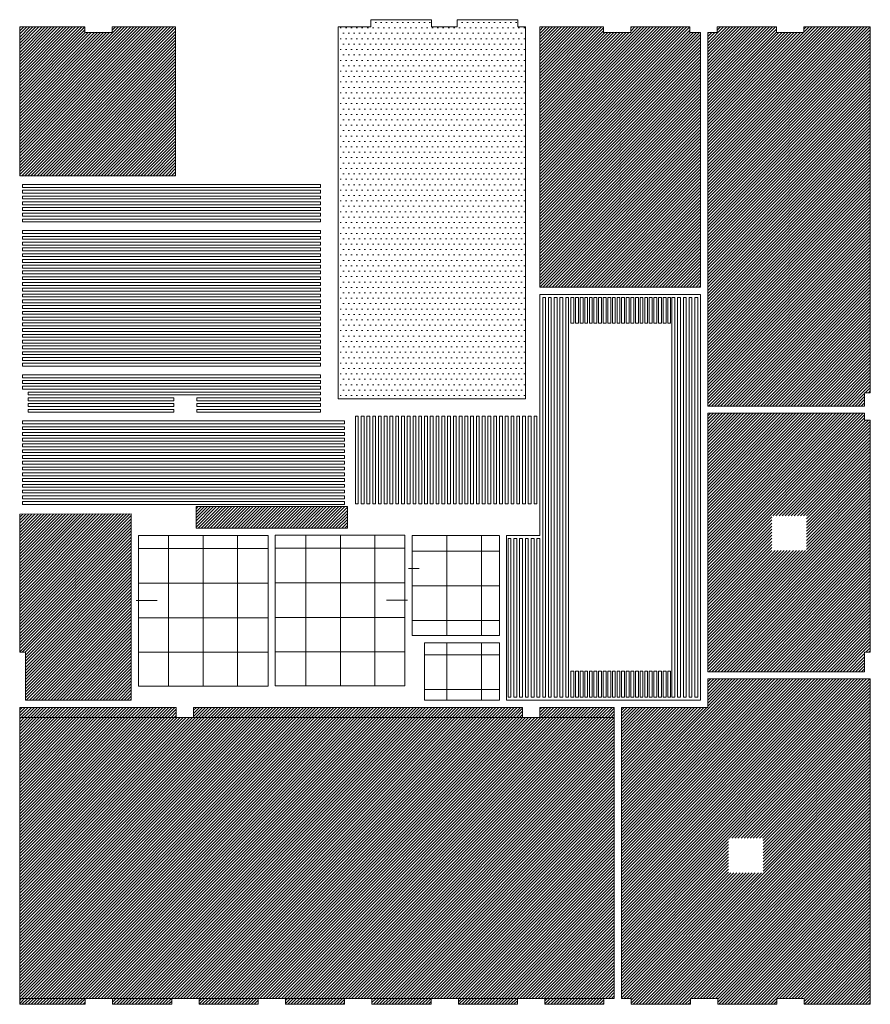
# Model space of a CAD drawing. Header units: millimetres. Extents: x 70863 to 97198, y -18528 to 3008.
# Tile 4 of 148: x 74971 to 76447, y -10678 to -8970. Entities that reach past the tile are written whole.
import ezdxf

# ---------------------------------------------------------------- set-up
doc = ezdxf.new("R2010")
doc.units = ezdxf.units.MM
doc.layers.add('sufity', color=253, linetype='Continuous', lineweight=5)
pattern_1 = [(45, (-271188.321, 27611.0594), (-2.65165043, 2.65165043), [])]

msp = doc.modelspace()

# ---------------------------------------------------------------- hatches: boundary and pattern name
at = {"layer": 'sufity'}
h = msp.add_hatch(dxfattribs=at)
h.set_pattern_fill('DOTS', color=256, scale=150)
h.set_pattern_definition([(0, (419093.857, 250909.181), (4.6875, 9.375), [0, -9.375])])
edge = h.paths.add_edge_path()
edge.add_line((75524.106, -8982.93), (75580.557, -8982.93))
edge.add_line((75580.557, -8982.93), (75580.557, -8970.294))
edge.add_line((75580.557, -8970.294), (75685.628, -8970.294))
edge.add_line((75685.628, -8970.294), (75685.628, -8982.794))
edge.add_line((75685.628, -8982.794), (75730.557, -8982.93))
edge.add_line((75730.557, -8982.93), (75730.557, -8970.294))
edge.add_line((75730.557, -8970.294), (75835.628, -8970.294))
edge.add_line((75835.628, -8970.294), (75835.628, -8982.93))
edge.add_line((75835.628, -8982.93), (75849.106, -8982.93))
edge.add_line((75849.106, -8982.93), (75849.106, -9627.794))
edge.add_line((75849.106, -9627.794), (75524.106, -9627.794))
edge.add_line((75524.106, -9627.794), (75524.106, -8982.794))
h = msp.add_hatch(dxfattribs=at)
h.set_pattern_fill('ANSI31', color=256, scale=30, style=0)
h.set_pattern_definition(pattern_1)
h.paths.add_polyline_path([(75241.606, -9240.294), (75241.606, -8982.794), (75131.822, -8982.794), (75131.822, -8992.792), (75084.322, -8992.792), (75084.322, -8982.794), (74971.275, -8982.794), (74971.275, -9240.794), (75241.606, -9240.794)])
h = msp.add_hatch(dxfattribs=at)
h.set_pattern_fill('ANSI31', color=256, scale=30, style=0)
h.set_pattern_definition(pattern_1)
h.paths.add_polyline_path([(76152.865, -9434.318), (75873.775, -9434.318), (75873.775, -8982.794), (75984.291, -8982.794), (75984.291, -8992.792), (76031.791, -8992.792), (76031.791, -8982.794), (76134.291, -8982.794), (76134.291, -8992.792), (76152.847, -8992.792)])
h = msp.add_hatch(dxfattribs=at)
h.set_pattern_fill('ANSI31', color=256, scale=30, style=0)
h.set_pattern_definition(pattern_1)
h.paths.add_polyline_path([(76165.347, -8992.792), (76181.791, -8992.792), (76181.791, -8984.794), (76181.791, -8982.794), (76284.291, -8982.794), (76284.291, -8992.792), (76331.791, -8992.792), (76331.791, -8982.794), (76447.275, -8982.94), (76447.275, -9617.242), (76437.277, -9617.242), (76437.277, -9640.294), (76165.347, -9640.294)])
h = msp.add_hatch(dxfattribs=at)
h.set_pattern_fill('ANSI31', color=256, scale=30, style=0)
h.set_pattern_definition(pattern_1)
h.paths.add_polyline_path([(76261.311, -10449.819), (76201.311, -10449.819), (76201.311, -10389.819), (76261.311, -10389.819)])
h.paths.add_polyline_path([(76015.546, -10162.799), (76165.362, -10162.794), (76165.423, -10113.436), (76447.275, -10113.436), (76447.275, -10677.643), (76332.498, -10677.643), (76332.498, -10667.645), (76284.998, -10667.645), (76284.998, -10677.643), (76182.498, -10677.643), (76182.498, -10667.645), (76134.998, -10667.645), (76134.998, -10677.643), (76032.498, -10677.643), (76032.498, -10667.645), (76015.351, -10667.638)])
h.paths.add_polyline_path([(76336.377, -9890.651), (76276.377, -9890.651), (76276.377, -9830.651), (76336.377, -9830.651)])
h.paths.add_polyline_path([(76165.347, -9652.794), (76165.347, -9937.691), (76165.511, -10042.431), (76165.439, -10100.936), (76436.991, -10100.936), (76436.991, -10067.386), (76447.275, -10067.386), (76447.275, -9664.742), (76437.277, -9664.742), (76437.277, -9652.794)])
h = msp.add_hatch(dxfattribs=at)
h.set_pattern_fill('ANSI31', color=256, scale=30, style=0)
h.set_pattern_definition(pattern_1)
h.paths.add_polyline_path([(75539.969, -9852.294), (75539.969, -9814.794), (75277.581, -9814.793), (75277.581, -9852.295)])
h = msp.add_hatch(dxfattribs=at)
h.set_pattern_fill('ANSI31', color=256, scale=30, style=0)
h.set_pattern_definition(pattern_1)
h.paths.add_polyline_path([(75164.847, -9827.294), (75164.847, -9977.294), (75164.847, -9977.294), (75164.847, -10150.294), (74981.273, -10150.294), (74981.273, -10067.242), (74971.275, -10067.242), (74971.275, -9827.794)])
h = msp.add_hatch(dxfattribs=at)
h.set_pattern_fill('ANSI31', color=256, scale=30, style=0)
h.set_pattern_definition(pattern_1)
edge = h.paths.add_edge_path()
edge.add_line((75582.498, -10677.643), (75684.998, -10677.643))
edge.add_line((75684.998, -10677.643), (75684.998, -10667.645))
edge.add_line((75684.998, -10667.645), (75582.498, -10667.645))
edge.add_line((75582.498, -10667.645), (75582.498, -10677.794))
h.paths.add_polyline_path([(74971.28, -10162.794), (75242.762, -10162.794), (75242.762, -10180.294), (74971.28, -10180.294)])
h.paths.add_polyline_path([(75272.762, -10162.794), (75843.775, -10162.794), (75843.775, -10180.294), (75272.762, -10180.294)])
edge = h.paths.add_edge_path()
edge.add_line((75282.498, -10677.643), (75384.998, -10677.643))
edge.add_line((75384.998, -10677.643), (75384.998, -10667.645))
edge.add_line((75384.998, -10667.645), (75282.498, -10667.645))
edge.add_line((75282.498, -10667.645), (75282.498, -10677.794))
edge = h.paths.add_edge_path()
edge.add_line((75432.498, -10677.643), (75534.998, -10677.643))
edge.add_line((75534.998, -10677.643), (75534.998, -10667.645))
edge.add_line((75534.998, -10667.645), (75432.498, -10667.645))
edge.add_line((75432.498, -10667.645), (75432.498, -10677.794))
edge = h.paths.add_edge_path()
edge.add_line((75732.498, -10677.643), (75834.998, -10677.643))
edge.add_line((75834.998, -10677.643), (75834.998, -10667.645))
edge.add_line((75834.998, -10667.645), (75732.498, -10667.645))
edge.add_line((75732.498, -10667.645), (75732.498, -10677.794))
edge = h.paths.add_edge_path()
edge.add_line((75882.498, -10677.643), (75984.998, -10677.643))
edge.add_line((75984.998, -10677.643), (75984.998, -10667.645))
edge.add_line((75984.998, -10667.645), (75882.498, -10667.645))
edge.add_line((75882.498, -10667.645), (75882.498, -10677.794))
edge = h.paths.add_edge_path()
edge.add_line((74971.275, -10677.643), (75084.998, -10677.643))
edge.add_line((75084.998, -10677.643), (75084.998, -10667.645))
edge.add_line((75084.998, -10667.645), (74971.275, -10667.645))
edge.add_line((74971.275, -10667.645), (74971.275, -10677.794))
edge = h.paths.add_edge_path()
edge.add_line((75132.498, -10677.643), (75234.998, -10677.643))
edge.add_line((75234.998, -10677.643), (75234.998, -10667.645))
edge.add_line((75234.998, -10667.645), (75132.498, -10667.645))
edge.add_line((75132.498, -10667.645), (75132.498, -10677.794))
h.paths.add_polyline_path([(75873.775, -10180.294), (76003.046, -10180.294), (76003.046, -10162.794), (75873.775, -10162.794)])
h = msp.add_hatch(dxfattribs=at)
h.set_pattern_fill('ANSI31', color=256, scale=30, style=0)
h.set_pattern_definition(pattern_1)
h.paths.add_polyline_path([(74971.28, -10180.294), (76003.046, -10180.294), (76002.851, -10667.645), (74971.275, -10667.645)])

# ---------------------------------------------------------------- linework, layer by layer
at = {"layer": 'sufity', "ltscale": 0.5}
for p, q in [((75664.339, -9922.028), (75645.911, -9922.028)), ((75209.612, -9977.304), (75173.152, -9977.304)), ((75607.582, -9976.804), (75644.041, -9976.804))]:
    msp.add_line(p, q, dxfattribs=at)
for points in [[(75524.106, -8982.93), (75580.557, -8982.93), (75580.557, -8970.294), (75685.628, -8970.294), (75685.628, -8982.794), (75730.557, -8982.93), (75730.557, -8970.294), (75835.628, -8970.294), (75835.628, -8982.93), (75849.106, -8982.93), (75849.106, -9627.794), (75524.106, -9627.794), (75524.106, -8982.794)], [(74976.275, -9261.093), (75493.358, -9261.093), (75493.358, -9256.093), (74976.275, -9256.093), (74976.275, -9261.093)], [(74976.275, -9271.093), (75493.358, -9271.093), (75493.358, -9266.093), (74976.275, -9266.093), (74976.275, -9271.093)], [(74976.275, -9281.093), (75493.358, -9281.093), (75493.358, -9276.093), (74976.275, -9276.093), (74976.275, -9281.093)], [(74976.275, -9291.093), (75493.358, -9291.093), (75493.358, -9286.093), (74976.275, -9286.093), (74976.275, -9291.093)], [(74976.275, -9301.093), (75493.358, -9301.093), (75493.358, -9296.093), (74976.275, -9296.093), (74976.275, -9301.093)], [(74976.275, -9311.093), (75493.358, -9311.093), (75493.358, -9306.093), (74976.275, -9306.093), (74976.275, -9311.093)], [(74976.275, -9321.093), (75493.358, -9321.093), (75493.358, -9316.093), (74976.275, -9316.093), (74976.275, -9321.093)], [(74976.275, -9341.093), (75493.358, -9341.093), (75493.358, -9336.093), (74976.275, -9336.093), (74976.275, -9341.093)], [(74976.275, -9351.093), (75493.358, -9351.093), (75493.358, -9346.093), (74976.275, -9346.093), (74976.275, -9351.093)], [(74976.275, -9361.093), (75493.358, -9361.093), (75493.358, -9356.093), (74976.275, -9356.093), (74976.275, -9361.093)], [(74976.275, -9371.093), (75493.358, -9371.093), (75493.358, -9366.093), (74976.275, -9366.093), (74976.275, -9371.093)], [(74976.275, -9381.093), (75493.358, -9381.093), (75493.358, -9376.093), (74976.275, -9376.093), (74976.275, -9381.093)], [(74976.275, -9391.093), (75493.358, -9391.093), (75493.358, -9386.093), (74976.275, -9386.093), (74976.275, -9391.093)], [(74976.275, -9401.093), (75493.358, -9401.093), (75493.358, -9396.093), (74976.275, -9396.093), (74976.275, -9401.093)], [(74976.275, -9411.093), (75493.358, -9411.093), (75493.358, -9406.093), (74976.275, -9406.093), (74976.275, -9411.093)], [(74976.275, -9421.093), (75493.358, -9421.093), (75493.358, -9416.093), (74976.275, -9416.093), (74976.275, -9421.093)], [(74976.275, -9431.093), (75493.358, -9431.093), (75493.358, -9426.093), (74976.275, -9426.093), (74976.275, -9431.093)], [(74976.275, -9441.093), (75493.358, -9441.093), (75493.358, -9436.093), (74976.275, -9436.093), (74976.275, -9441.093)], [(74976.275, -9451.093), (75493.358, -9451.093), (75493.358, -9446.093), (74976.275, -9446.093), (74976.275, -9451.093)], [(74976.275, -9461.093), (75493.358, -9461.093), (75493.358, -9456.093), (74976.275, -9456.093), (74976.275, -9461.093)], [(75873.775, -10150.294), (76152.847, -10150.294), (76152.847, -9446.818), (75873.775, -9446.818), (75873.775, -9864.794)], [(75883.754, -9451.818), (75883.775, -10145.294), (75878.775, -10145.294), (75878.775, -9451.818), (75883.754, -9451.818)], [(75893.754, -9451.818), (75893.775, -10145.294), (75888.775, -10145.294), (75888.775, -9451.818), (75893.754, -9451.818)], [(75903.754, -9451.818), (75903.775, -10145.294), (75898.775, -10145.294), (75898.775, -9451.818), (75903.754, -9451.818)], [(75913.754, -9451.818), (75913.775, -10145.294), (75908.775, -10145.294), (75908.775, -9451.818), (75913.754, -9451.818)], [(75923.754, -9451.818), (75923.775, -10145.294), (75918.775, -10145.294), (75918.775, -9451.818), (75923.754, -9451.818)], [(75927.775, -9451.818), (75932.754, -9451.818), (75932.754, -9496.818), (75927.775, -9496.818), (75927.775, -9451.818)], [(75935.775, -9451.818), (75940.754, -9451.818), (75940.754, -9496.818), (75935.775, -9496.818), (75935.775, -9451.818)], [(75943.775, -9451.818), (75948.754, -9451.818), (75948.754, -9496.818), (75943.775, -9496.818), (75943.775, -9451.818)], [(75951.775, -9451.818), (75956.754, -9451.818), (75956.754, -9496.818), (75951.775, -9496.818), (75951.775, -9451.818)], [(75959.775, -9451.818), (75964.754, -9451.818), (75964.754, -9496.818), (75959.775, -9496.818), (75959.775, -9451.818)], [(75967.775, -9451.818), (75972.754, -9451.818), (75972.754, -9496.818), (75967.775, -9496.818), (75967.775, -9451.818)], [(75975.775, -9451.818), (75980.754, -9451.818), (75980.754, -9496.818), (75975.775, -9496.818), (75975.775, -9451.818)], [(75983.775, -9451.818), (75988.754, -9451.818), (75988.754, -9496.818), (75983.775, -9496.818), (75983.775, -9451.818)], [(75991.775, -9451.818), (75996.754, -9451.818), (75996.754, -9496.818), (75991.775, -9496.818), (75991.775, -9451.818)], [(75999.775, -9451.818), (76004.754, -9451.818), (76004.754, -9496.818), (75999.775, -9496.818), (75999.775, -9451.818)], [(76007.775, -9451.818), (76012.754, -9451.818), (76012.754, -9496.818), (76007.775, -9496.818), (76007.775, -9451.818)], [(76015.775, -9451.818), (76020.754, -9451.818), (76020.754, -9496.818), (76015.775, -9496.818), (76015.775, -9451.818)], [(76023.775, -9451.818), (76028.754, -9451.818), (76028.754, -9496.818), (76023.775, -9496.818), (76023.775, -9451.818)], [(76031.775, -9451.818), (76036.754, -9451.818), (76036.754, -9496.818), (76031.775, -9496.818), (76031.775, -9451.818)], [(76039.775, -9451.818), (76044.754, -9451.818), (76044.754, -9496.818), (76039.775, -9496.818), (76039.775, -9451.818)], [(76047.775, -9451.818), (76052.754, -9451.818), (76052.754, -9496.818), (76047.775, -9496.818), (76047.775, -9451.818)], [(76055.775, -9451.818), (76060.754, -9451.818), (76060.754, -9496.818), (76055.775, -9496.818), (76055.775, -9451.818)], [(76063.775, -9451.818), (76068.754, -9451.818), (76068.754, -9496.818), (76063.775, -9496.818), (76063.775, -9451.818)], [(76071.775, -9451.818), (76076.754, -9451.818), (76076.754, -9496.818), (76071.775, -9496.818), (76071.775, -9451.818)], [(76079.775, -9451.818), (76084.754, -9451.818), (76084.754, -9496.818), (76079.775, -9496.818), (76079.775, -9451.818)], [(76087.775, -9451.818), (76092.754, -9451.818), (76092.754, -9496.818), (76087.775, -9496.818), (76087.775, -9451.818)], [(76095.775, -9451.818), (76100.754, -9451.818), (76100.754, -9496.818), (76095.775, -9496.818), (76095.775, -9451.818)], [(76107.826, -9451.818), (76107.847, -10145.294), (76102.847, -10145.294), (76102.847, -9451.818), (76107.826, -9451.818)], [(76117.826, -9451.818), (76117.847, -10145.294), (76112.847, -10145.294), (76112.847, -9451.818), (76117.826, -9451.818)], [(76127.826, -9451.818), (76127.847, -10145.294), (76122.847, -10145.294), (76122.847, -9451.818), (76127.826, -9451.818)], [(76137.826, -9451.818), (76137.847, -10145.294), (76132.847, -10145.294), (76132.847, -9451.818), (76137.826, -9451.818)], [(76147.826, -9451.818), (76147.847, -10145.294), (76142.847, -10145.294), (76142.847, -9451.818), (76147.826, -9451.818)], [(74976.275, -9471.093), (75493.358, -9471.093), (75493.358, -9466.093), (74976.275, -9466.093), (74976.275, -9471.093)], [(74976.275, -9481.093), (75493.358, -9481.093), (75493.358, -9476.093), (74976.275, -9476.093), (74976.275, -9481.093)], [(74976.275, -9491.093), (75493.358, -9491.093), (75493.358, -9486.093), (74976.275, -9486.093), (74976.275, -9491.093)], [(74976.275, -9501.093), (75493.358, -9501.093), (75493.358, -9496.093), (74976.275, -9496.093), (74976.275, -9501.093)], [(74976.275, -9511.093), (75493.358, -9511.093), (75493.358, -9506.093), (74976.275, -9506.093), (74976.275, -9511.093)], [(74976.275, -9521.093), (75493.358, -9521.093), (75493.358, -9516.093), (74976.275, -9516.093), (74976.275, -9521.093)], [(74976.275, -9531.093), (75493.358, -9531.093), (75493.358, -9526.093), (74976.275, -9526.093), (74976.275, -9531.093)], [(74976.275, -9541.093), (75493.358, -9541.093), (75493.358, -9536.093), (74976.275, -9536.093), (74976.275, -9541.093)], [(74976.275, -9551.093), (75493.358, -9551.093), (75493.358, -9546.093), (74976.275, -9546.093), (74976.275, -9551.093)], [(74976.275, -9561.093), (75493.358, -9561.093), (75493.358, -9556.093), (74976.275, -9556.093), (74976.275, -9561.093)], [(74976.275, -9571.093), (75493.358, -9571.093), (75493.358, -9566.093), (74976.275, -9566.093), (74976.275, -9571.093)], [(74976.275, -9591.093), (75493.358, -9591.093), (75493.358, -9586.093), (74976.275, -9586.093), (74976.275, -9591.093)], [(74976.275, -9601.093), (75493.358, -9601.093), (75493.358, -9596.093), (74976.275, -9596.093), (74976.275, -9601.093)], [(74976.275, -9611.093), (75493.358, -9611.093), (75493.358, -9606.093), (74976.275, -9606.093), (74976.275, -9611.093)], [(74986.273, -9621.093), (75493.358, -9621.093), (75493.358, -9616.093), (74986.273, -9616.093), (74986.273, -9621.093)], [(75558.778, -9657.794), (75558.799, -9809.794), (75553.799, -9809.794), (75553.799, -9657.794), (75558.778, -9657.794)], [(75568.778, -9657.794), (75568.799, -9809.794), (75563.799, -9809.794), (75563.799, -9657.794), (75568.778, -9657.794)], [(75578.778, -9657.794), (75578.799, -9809.794), (75573.799, -9809.794), (75573.799, -9657.794), (75578.778, -9657.794)], [(75588.778, -9657.794), (75588.799, -9809.794), (75583.799, -9809.794), (75583.799, -9657.794), (75588.778, -9657.794)], [(75598.778, -9657.794), (75598.799, -9809.794), (75593.799, -9809.794), (75593.799, -9657.794), (75598.778, -9657.794)], [(75608.778, -9657.794), (75608.799, -9809.794), (75603.799, -9809.794), (75603.799, -9657.794), (75608.778, -9657.794)], [(75618.778, -9657.794), (75618.799, -9809.794), (75613.799, -9809.794), (75613.799, -9657.794), (75618.778, -9657.794)], [(75628.778, -9657.794), (75628.799, -9809.794), (75623.799, -9809.794), (75623.799, -9657.794), (75628.778, -9657.794)], [(75638.778, -9657.794), (75638.799, -9809.794), (75633.799, -9809.794), (75633.799, -9657.794), (75638.778, -9657.794)], [(75648.778, -9657.794), (75648.799, -9809.794), (75643.799, -9809.794), (75643.799, -9657.794), (75648.778, -9657.794)], [(75658.778, -9657.794), (75658.799, -9809.794), (75653.799, -9809.794), (75653.799, -9657.794), (75658.778, -9657.794)], [(75668.778, -9657.794), (75668.799, -9809.794), (75663.799, -9809.794), (75663.799, -9657.794), (75668.778, -9657.794)], [(75678.778, -9657.794), (75678.799, -9809.794), (75673.799, -9809.794), (75673.799, -9657.794), (75678.778, -9657.794)], [(75688.778, -9657.794), (75688.799, -9809.794), (75683.799, -9809.794), (75683.799, -9657.794), (75688.778, -9657.794)], [(75698.778, -9657.794), (75698.799, -9809.794), (75693.799, -9809.794), (75693.799, -9657.794), (75698.778, -9657.794)], [(75708.778, -9657.794), (75708.799, -9809.794), (75703.799, -9809.794), (75703.799, -9657.794), (75708.778, -9657.794)], [(75718.778, -9657.794), (75718.799, -9809.794), (75713.799, -9809.794), (75713.799, -9657.794), (75718.778, -9657.794)], [(75728.778, -9657.794), (75728.799, -9809.794), (75723.799, -9809.794), (75723.799, -9657.794), (75728.778, -9657.794)], [(75738.778, -9657.794), (75738.799, -9809.794), (75733.799, -9809.794), (75733.799, -9657.794), (75738.778, -9657.794)], [(75748.778, -9657.794), (75748.799, -9809.794), (75743.799, -9809.794), (75743.799, -9657.794), (75748.778, -9657.794)], [(75758.778, -9657.794), (75758.799, -9809.794), (75753.799, -9809.794), (75753.799, -9657.794), (75758.778, -9657.794)], [(75768.778, -9657.794), (75768.799, -9809.794), (75763.799, -9809.794), (75763.799, -9657.794), (75768.778, -9657.794)], [(75778.778, -9657.794), (75778.799, -9809.794), (75773.799, -9809.794), (75773.799, -9657.794), (75778.778, -9657.794)], [(75788.778, -9657.794), (75788.799, -9809.794), (75783.799, -9809.794), (75783.799, -9657.794), (75788.778, -9657.794)], [(75798.778, -9657.794), (75798.799, -9809.794), (75793.799, -9809.794), (75793.799, -9657.794), (75798.778, -9657.794)], [(75808.778, -9657.794), (75808.799, -9809.794), (75803.799, -9809.794), (75803.799, -9657.794), (75808.778, -9657.794)], [(75818.778, -9657.794), (75818.799, -9809.794), (75813.799, -9809.794), (75813.799, -9657.794), (75818.778, -9657.794)], [(75828.778, -9657.794), (75828.799, -9809.794), (75823.799, -9809.794), (75823.799, -9657.794), (75828.778, -9657.794)], [(75838.778, -9657.794), (75838.799, -9809.794), (75833.799, -9809.794), (75833.799, -9657.794), (75838.778, -9657.794)], [(75848.778, -9657.794), (75848.799, -9809.794), (75843.799, -9809.794), (75843.799, -9657.794), (75848.778, -9657.794)], [(75858.778, -9657.794), (75858.799, -9809.794), (75853.799, -9809.794), (75853.799, -9657.794), (75858.778, -9657.794)], [(75868.778, -9657.794), (75868.799, -9809.794), (75863.799, -9809.794), (75863.799, -9657.794), (75868.778, -9657.794)], [(74976.275, -9671.093), (75534.969, -9671.093), (75534.969, -9666.093), (74976.275, -9666.093), (74976.275, -9671.093)], [(74976.275, -9671.093), (75534.969, -9671.093), (75534.969, -9666.093), (74976.275, -9666.093), (74976.275, -9671.093)], [(74976.275, -9681.093), (75534.969, -9681.093), (75534.969, -9676.093), (74976.275, -9676.093), (74976.275, -9681.093)], [(74976.275, -9691.093), (75534.969, -9691.093), (75534.969, -9686.093), (74976.275, -9686.093), (74976.275, -9691.093)], [(74976.275, -9701.093), (75534.969, -9701.093), (75534.969, -9696.093), (74976.275, -9696.093), (74976.275, -9701.093)], [(74976.275, -9711.093), (75534.969, -9711.093), (75534.969, -9706.093), (74976.275, -9706.093), (74976.275, -9711.093)], [(74976.275, -9711.093), (75534.969, -9711.093), (75534.969, -9706.093), (74976.275, -9706.093), (74976.275, -9711.093)], [(74976.275, -9721.093), (75534.969, -9721.093), (75534.969, -9716.093), (74976.275, -9716.093), (74976.275, -9721.093)], [(74976.275, -9731.093), (75534.969, -9731.093), (75534.969, -9726.093), (74976.275, -9726.093), (74976.275, -9731.093)], [(74976.275, -9741.093), (75534.969, -9741.093), (75534.969, -9736.093), (74976.275, -9736.093), (74976.275, -9741.093)], [(74976.275, -9751.093), (75534.969, -9751.093), (75534.969, -9746.093), (74976.275, -9746.093), (74976.275, -9751.093)], [(74976.275, -9751.093), (75534.969, -9751.093), (75534.969, -9746.093), (74976.275, -9746.093), (74976.275, -9751.093)], [(74976.275, -9761.093), (75534.969, -9761.093), (75534.969, -9756.093), (74976.275, -9756.093), (74976.275, -9761.093)], [(74976.275, -9771.093), (75534.969, -9771.093), (75534.969, -9766.093), (74976.275, -9766.093), (74976.275, -9771.093)], [(74976.275, -9781.093), (75534.969, -9781.093), (75534.969, -9776.093), (74976.275, -9776.093), (74976.275, -9781.093)], [(74976.275, -9791.093), (75534.969, -9791.093), (75534.969, -9786.093), (74976.275, -9786.093), (74976.275, -9791.093)], [(74976.275, -9791.093), (75534.969, -9791.093), (75534.969, -9786.093), (74976.275, -9786.093), (74976.275, -9791.093)], [(74976.275, -9801.093), (75534.969, -9801.093), (75534.969, -9796.093), (74976.275, -9796.093), (74976.275, -9801.093)], [(74976.275, -9811.093), (75534.969, -9811.093), (75534.969, -9806.093), (74976.275, -9806.093), (74976.275, -9811.093)], [(75539.969, -9852.294), (75539.969, -9814.794), (75277.581, -9814.793), (75277.581, -9852.295), (75539.969, -9852.294)], [(75177.347, -9864.794), (75402.347, -9864.794), (75402.347, -10125.794), (75177.347, -10125.794), (75177.347, -9864.794)], [(75282.347, -9887.304), (75229.48, -9887.304), (75229.48, -9864.794)], [(75342.347, -9887.304), (75289.48, -9887.304), (75289.48, -9864.794)], [(75402.347, -9887.304), (75349.48, -9887.304), (75349.48, -9864.794)], [(75414.847, -9886.804), (75467.713, -9886.804), (75467.713, -9864.294)], [(75639.847, -9864.294), (75414.847, -9864.294), (75414.847, -10125.294), (75639.847, -10125.294), (75639.847, -9864.294)], [(75474.847, -9886.804), (75527.713, -9886.804), (75527.713, -9864.294)], [(75534.847, -9886.804), (75587.713, -9886.804), (75587.713, -9864.294)], [(75652.347, -9864.794), (75803.517, -9864.794)], [(75652.347, -9864.794), (75652.347, -10038.294), (75795.536, -10038.294)], [(75652.347, -9864.794), (75652.347, -9892.028), (75712.347, -9892.028), (75712.347, -9864.794)], [(75712.347, -9864.794), (75712.347, -9892.028), (75772.347, -9892.028), (75772.347, -9864.794)], [(75772.347, -9864.794), (75772.347, -9892.028), (75803.792, -9892.028)], [(75795.536, -10038.294), (75803.792, -10038.294), (75803.792, -9864.794)], [(75873.775, -10150.294), (75816.017, -10150.294), (75816.017, -9864.794), (75873.775, -9864.794)], [(75823.754, -9869.794), (75823.775, -10145.294), (75818.775, -10145.294), (75818.775, -9869.794), (75823.754, -9869.794)], [(75833.754, -9869.794), (75833.775, -10145.294), (75828.775, -10145.294), (75828.775, -9869.794), (75833.754, -9869.794)], [(75843.754, -9869.794), (75843.775, -10145.294), (75838.775, -10145.294), (75838.775, -9869.794), (75843.754, -9869.794)], [(75853.754, -9869.794), (75853.775, -10145.294), (75848.775, -10145.294), (75848.775, -9869.794), (75853.754, -9869.794)], [(75863.754, -9869.794), (75863.775, -10145.294), (75858.775, -10145.294), (75858.775, -9869.794), (75863.754, -9869.794)], [(75873.754, -9869.794), (75873.775, -10145.294), (75868.775, -10145.294), (75868.775, -9869.794), (75873.754, -9869.794)], [(75229.48, -9887.304), (75229.48, -9947.304), (75177.347, -9947.304)], [(75177.347, -9887.304), (75229.48, -9887.304)], [(75289.48, -9887.304), (75289.48, -9947.304), (75229.48, -9947.304), (75229.48, -9887.304), (75289.48, -9887.304)], [(75349.48, -9887.304), (75349.48, -9947.304), (75289.48, -9947.304), (75289.48, -9887.304), (75349.48, -9887.304)], [(75402.347, -9947.304), (75349.48, -9947.304), (75349.48, -9887.304), (75402.347, -9887.304)], [(75402.347, -9947.304), (75349.48, -9947.304), (75349.48, -9894.794)], [(75414.847, -9946.804), (75467.713, -9946.804), (75467.713, -9886.804), (75414.847, -9886.804)], [(75414.847, -9946.804), (75467.713, -9946.804), (75467.713, -9894.294)], [(75467.713, -9886.804), (75467.713, -9946.804), (75527.713, -9946.804), (75527.713, -9886.804), (75467.713, -9886.804)], [(75527.713, -9886.804), (75527.713, -9946.804), (75587.713, -9946.804), (75587.713, -9886.804), (75527.713, -9886.804)], [(75587.713, -9886.804), (75587.713, -9946.804), (75639.847, -9946.804)], [(75639.847, -9886.804), (75587.713, -9886.804)], [(75652.347, -9892.028), (75652.347, -9952.028), (75712.347, -9952.028), (75712.347, -9892.028), (75652.347, -9892.028)], [(75712.347, -9892.028), (75712.347, -9952.028), (75772.347, -9952.028), (75772.347, -9892.028), (75712.347, -9892.028)], [(75772.347, -9892.028), (75772.347, -9952.028), (75803.792, -9952.028)], [(75803.792, -9892.028), (75772.347, -9892.028)], [(75229.48, -9947.304), (75229.48, -10007.304), (75177.347, -10007.304)], [(75177.347, -9947.304), (75229.48, -9947.304)], [(75289.48, -9947.304), (75289.48, -10007.304), (75229.48, -10007.304), (75229.48, -9947.304), (75289.48, -9947.304)], [(75349.48, -9947.304), (75349.48, -10007.304), (75289.48, -10007.304), (75289.48, -9947.304), (75349.48, -9947.304)], [(75402.347, -10007.304), (75349.48, -10007.304), (75349.48, -9947.304), (75402.347, -9947.304)], [(75414.847, -10006.804), (75467.713, -10006.804), (75467.713, -9946.804), (75414.847, -9946.804)], [(75467.713, -9946.804), (75467.713, -10006.804), (75527.713, -10006.804), (75527.713, -9946.804), (75467.713, -9946.804)], [(75527.713, -9946.804), (75527.713, -10006.804), (75587.713, -10006.804), (75587.713, -9946.804), (75527.713, -9946.804)], [(75587.713, -9946.804), (75587.713, -10006.804), (75639.847, -10006.804)], [(75639.847, -9946.804), (75587.713, -9946.804)], [(75652.347, -9952.028), (75652.347, -10012.028), (75712.347, -10012.028), (75712.347, -9952.028), (75652.347, -9952.028)], [(75712.347, -9952.028), (75712.347, -10012.028), (75772.347, -10012.028), (75772.347, -9952.028), (75712.347, -9952.028)], [(75772.347, -9952.028), (75772.347, -10012.028), (75803.792, -10012.028)], [(75803.792, -9952.028), (75772.347, -9952.028)], [(75229.48, -10007.304), (75229.48, -10067.304), (75177.347, -10067.304)], [(75177.347, -10007.304), (75229.48, -10007.304)], [(75289.48, -10007.304), (75289.48, -10067.304), (75229.48, -10067.304), (75229.48, -10007.304), (75289.48, -10007.304)], [(75349.48, -10007.304), (75349.48, -10067.304), (75289.48, -10067.304), (75289.48, -10007.304), (75349.48, -10007.304)], [(75402.347, -10067.304), (75349.48, -10067.304), (75349.48, -10007.304), (75402.347, -10007.304)], [(75414.847, -10066.804), (75467.713, -10066.804), (75467.713, -10006.804), (75414.847, -10006.804)], [(75467.713, -10006.804), (75467.713, -10066.804), (75527.713, -10066.804), (75527.713, -10006.804), (75467.713, -10006.804)], [(75527.713, -10006.804), (75527.713, -10066.804), (75587.713, -10066.804), (75587.713, -10006.804), (75527.713, -10006.804)], [(75587.713, -10006.804), (75587.713, -10066.804), (75639.847, -10066.804)], [(75639.847, -10006.804), (75587.713, -10006.804)], [(75712.347, -10038.294), (75712.347, -10012.028), (75652.347, -10012.028)], [(75712.347, -10012.028), (75712.347, -10038.294)], [(75772.347, -10038.294), (75772.347, -10012.028), (75712.347, -10012.028)], [(75772.347, -10012.028), (75772.347, -10038.294)], [(75803.792, -10012.028), (75772.347, -10012.028)], [(75673.847, -10072.028), (75712.347, -10072.028), (75712.347, -10050.794)], [(75712.347, -10050.794), (75712.347, -10072.028), (75772.347, -10072.028), (75772.347, -10050.794)], [(75772.347, -10050.794), (75772.347, -10072.028), (75803.792, -10072.028)], [(75177.347, -10067.304), (75229.48, -10067.304)], [(75229.48, -10067.304), (75229.48, -10125.794)], [(75229.48, -10125.794), (75229.48, -10067.304), (75289.48, -10067.304)], [(75289.48, -10067.304), (75289.48, -10125.794)], [(75289.48, -10125.794), (75289.48, -10067.304), (75349.48, -10067.304)], [(75349.48, -10067.304), (75349.48, -10125.794)], [(75349.48, -10125.794), (75349.48, -10067.304), (75402.347, -10067.304)], [(75467.713, -10125.294), (75467.713, -10066.804), (75414.847, -10066.804)], [(75467.713, -10066.804), (75467.713, -10125.294)], [(75527.713, -10125.294), (75527.713, -10066.804), (75467.713, -10066.804)], [(75527.713, -10066.804), (75527.713, -10125.294)], [(75587.713, -10125.294), (75587.713, -10066.804), (75527.713, -10066.804)], [(75587.713, -10066.804), (75587.713, -10125.294)], [(75639.847, -10066.804), (75587.713, -10066.804)], [(75673.847, -10132.028), (75712.347, -10132.028), (75712.347, -10072.028), (75673.847, -10072.028)], [(75712.347, -10072.028), (75712.347, -10132.028), (75772.347, -10132.028), (75772.347, -10072.028), (75712.347, -10072.028)], [(75772.347, -10072.028), (75772.347, -10132.028), (75803.792, -10132.028)], [(75803.792, -10072.028), (75772.347, -10072.028)], [(75229.48, -10097.304), (75229.48, -10125.794)], [(75289.48, -10097.304), (75289.48, -10125.794)], [(75349.48, -10097.304), (75349.48, -10125.794)], [(75467.713, -10096.804), (75467.713, -10125.294)], [(75527.713, -10096.804), (75527.713, -10125.294)], [(75587.713, -10096.804), (75587.713, -10125.294)], [(75927.775, -10100.294), (75932.754, -10100.294), (75932.754, -10145.294), (75927.775, -10145.294), (75927.775, -10100.294)], [(75935.775, -10100.294), (75940.754, -10100.294), (75940.754, -10145.294), (75935.775, -10145.294), (75935.775, -10100.294)], [(75943.775, -10100.294), (75948.754, -10100.294), (75948.754, -10145.294), (75943.775, -10145.294), (75943.775, -10100.294)], [(75951.775, -10100.294), (75956.754, -10100.294), (75956.754, -10145.294), (75951.775, -10145.294), (75951.775, -10100.294)], [(75959.775, -10100.294), (75964.754, -10100.294), (75964.754, -10145.294), (75959.775, -10145.294), (75959.775, -10100.294)], [(75967.775, -10100.294), (75972.754, -10100.294), (75972.754, -10145.294), (75967.775, -10145.294), (75967.775, -10100.294)], [(75975.775, -10100.294), (75980.754, -10100.294), (75980.754, -10145.294), (75975.775, -10145.294), (75975.775, -10100.294)], [(75983.775, -10100.294), (75988.754, -10100.294), (75988.754, -10145.294), (75983.775, -10145.294), (75983.775, -10100.294)], [(75991.775, -10100.294), (75996.754, -10100.294), (75996.754, -10145.294), (75991.775, -10145.294), (75991.775, -10100.294)], [(75999.775, -10100.294), (76004.754, -10100.294), (76004.754, -10145.294), (75999.775, -10145.294), (75999.775, -10100.294)], [(76007.775, -10100.294), (76012.754, -10100.294), (76012.754, -10145.294), (76007.775, -10145.294), (76007.775, -10100.294)], [(76015.775, -10100.294), (76020.754, -10100.294), (76020.754, -10145.294), (76015.775, -10145.294), (76015.775, -10100.294)], [(76023.775, -10100.294), (76028.754, -10100.294), (76028.754, -10145.294), (76023.775, -10145.294), (76023.775, -10100.294)], [(76031.775, -10100.294), (76036.754, -10100.294), (76036.754, -10145.294), (76031.775, -10145.294), (76031.775, -10100.294)], [(76039.775, -10100.294), (76044.754, -10100.294), (76044.754, -10145.294), (76039.775, -10145.294), (76039.775, -10100.294)], [(76047.775, -10100.294), (76052.754, -10100.294), (76052.754, -10145.294), (76047.775, -10145.294), (76047.775, -10100.294)], [(76055.775, -10100.294), (76060.754, -10100.294), (76060.754, -10145.294), (76055.775, -10145.294), (76055.775, -10100.294)], [(76063.775, -10100.294), (76068.754, -10100.294), (76068.754, -10145.294), (76063.775, -10145.294), (76063.775, -10100.294)], [(76071.775, -10100.294), (76076.754, -10100.294), (76076.754, -10145.294), (76071.775, -10145.294), (76071.775, -10100.294)], [(76079.775, -10100.294), (76084.754, -10100.294), (76084.754, -10145.294), (76079.775, -10145.294), (76079.775, -10100.294)], [(76087.775, -10100.294), (76092.754, -10100.294), (76092.754, -10145.294), (76087.775, -10145.294), (76087.775, -10100.294)], [(76095.775, -10100.294), (76100.754, -10100.294), (76100.754, -10145.294), (76095.775, -10145.294), (76095.775, -10100.294)], [(75712.347, -10150.294), (75712.347, -10132.028), (75673.847, -10132.028)], [(75712.347, -10132.028), (75712.347, -10150.294)], [(75772.347, -10150.294), (75772.347, -10132.028), (75712.347, -10132.028)], [(75772.347, -10132.028), (75772.347, -10150.294)], [(75803.792, -10132.028), (75772.347, -10132.028)], [(74971.28, -10180.294), (76003.046, -10180.294), (76002.851, -10667.645), (74971.275, -10667.645), (74971.28, -10180.294)]]:
    msp.add_lwpolyline(points, dxfattribs=at)
at = {"layer": 'sufity'}
for points in [[(75241.606, -9240.294), (75241.606, -8982.794), (75131.822, -8982.794), (75131.822, -8992.792), (75084.322, -8992.792), (75084.322, -8982.794), (74971.275, -8982.794), (74971.275, -9240.794), (75241.606, -9240.794), (75241.606, -9240.294)], [(76152.865, -9434.318), (75873.775, -9434.318), (75873.775, -8982.794), (75984.291, -8982.794), (75984.291, -8992.792), (76031.791, -8992.792), (76031.791, -8982.794), (76134.291, -8982.794), (76134.291, -8992.792), (76152.847, -8992.792), (76152.865, -9434.318)], [(76165.347, -8992.792), (76181.791, -8992.792), (76181.791, -8984.794), (76181.791, -8982.794), (76284.291, -8982.794), (76284.291, -8992.792), (76331.791, -8992.792), (76331.791, -8982.794), (76447.275, -8982.94), (76447.275, -9617.242), (76437.277, -9617.242), (76437.277, -9640.294), (76165.347, -9640.294), (76165.347, -8992.792)], [(76165.347, -9652.794), (76165.347, -9937.691), (76165.347, -9937.691), (76165.511, -10042.431), (76165.511, -10042.431), (76165.439, -10100.936), (76436.991, -10100.936), (76436.991, -10067.386), (76447.275, -10067.386), (76447.275, -9664.742), (76437.277, -9664.742), (76437.277, -9652.794), (76165.347, -9652.794)], [(75164.847, -9827.294), (75164.847, -9977.294), (75164.847, -9977.294), (75164.847, -10150.294), (74981.273, -10150.294), (74981.273, -10067.242), (74971.275, -10067.242), (74971.275, -9827.794), (75164.847, -9827.294)], [(76015.546, -10162.799), (76165.362, -10162.794), (76165.423, -10113.436), (76447.275, -10113.436), (76447.275, -10677.643), (76332.498, -10677.643), (76332.498, -10667.645), (76284.998, -10667.645), (76284.998, -10677.643), (76182.498, -10677.643), (76182.498, -10667.645), (76134.998, -10667.645), (76134.998, -10677.643), (76032.498, -10677.643), (76032.498, -10667.645), (76015.351, -10667.638), (76015.546, -10162.799)], [(74971.275, -10677.643), (75084.998, -10677.643), (75084.998, -10667.645), (74971.275, -10667.645), (74971.275, -10677.794)], [(75132.498, -10677.643), (75234.998, -10677.643), (75234.998, -10667.645), (75132.498, -10667.645), (75132.498, -10677.794)], [(75282.498, -10677.643), (75384.998, -10677.643), (75384.998, -10667.645), (75282.498, -10667.645), (75282.498, -10677.794)], [(75432.498, -10677.643), (75534.998, -10677.643), (75534.998, -10667.645), (75432.498, -10667.645), (75432.498, -10677.794)], [(75582.498, -10677.643), (75684.998, -10677.643), (75684.998, -10667.645), (75582.498, -10667.645), (75582.498, -10677.794)], [(75732.498, -10677.643), (75834.998, -10677.643), (75834.998, -10667.645), (75732.498, -10667.645), (75732.498, -10677.794)], [(75882.498, -10677.643), (75984.998, -10677.643), (75984.998, -10667.645), (75882.498, -10667.645), (75882.498, -10677.794)]]:
    msp.add_lwpolyline(points, dxfattribs=at)
at = {"layer": 'sufity', "ltscale": 0.5}
for points in [[(75238.775, -9626.093), (74986.273, -9626.093), (74986.273, -9631.093), (75238.775, -9631.093)], [(75493.358, -9626.093), (75278.775, -9626.093), (75278.775, -9631.093), (75493.358, -9631.093)], [(75238.775, -9636.093), (74986.273, -9636.093), (74986.273, -9641.093), (75238.775, -9641.093)], [(75238.775, -9646.093), (74986.273, -9646.093), (74986.273, -9651.093), (75238.775, -9651.093)], [(75493.358, -9636.093), (75278.775, -9636.093), (75278.775, -9641.093), (75493.358, -9641.093)], [(75493.358, -9646.093), (75278.775, -9646.093), (75278.775, -9651.093), (75493.358, -9651.093)], [(75795.536, -10050.794), (75673.847, -10050.794), (75673.847, -10150.294), (75803.792, -10150.294), (75803.792, -10050.794), (75795.536, -10050.794)]]:
    msp.add_lwpolyline(points, close=True, dxfattribs=at)
at = {"layer": 'sufity'}
for points in [[(74971.28, -10162.794), (75242.762, -10162.794), (75242.762, -10180.294), (74971.28, -10180.294)], [(75272.762, -10162.794), (75843.775, -10162.794), (75843.775, -10180.294), (75272.762, -10180.294)], [(75873.775, -10180.294), (76003.046, -10180.294), (76003.046, -10162.794), (75873.775, -10162.794)]]:
    msp.add_lwpolyline(points, close=True, dxfattribs=at)

doc.saveas('drawing.dxf')
